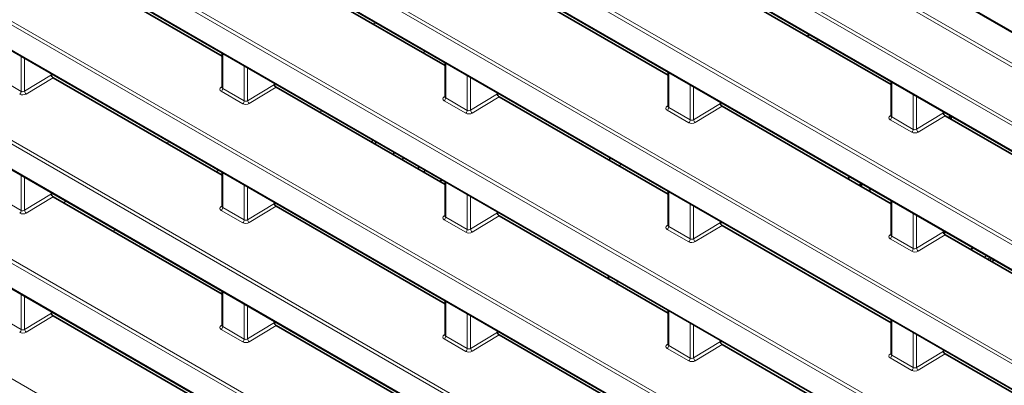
# Model space of a CAD drawing. Header units: millimetres. Extents: x 0 to 1118, y 0 to 864.
# Tile 16 of 256: x 93 to 114, y 195 to 203. Entities that reach past the tile are written whole.
import ezdxf

# ---------------------------------------------------------------- set-up
doc = ezdxf.new("R2010")
doc.units = ezdxf.units.MM

msp = doc.modelspace()

# ---------------------------------------------------------------- linework, layer by layer
at = {"color": 7, "linetype": 'Continuous', "lineweight": 18}
for p, q in [((75.4639, 225.1067), (174.4661, 167.954)), ((175.4502, 166.6235), (75.7966, 224.1523)), ((75.8304, 224.2126), (175.4502, 166.7034)), ((174.4661, 165.9365), (75.4639, 223.0892)), ((75.4978, 223.1495), (174.4999, 165.9968)), ((75.4639, 222.555), (174.4661, 165.4023)), ((174.4661, 163.3848), (75.4639, 220.5375)), ((75.4978, 220.5979), (174.4999, 163.4451)), ((75.4639, 220.0033), (174.4661, 162.8506)), ((174.4661, 160.8331), (75.4639, 217.9859)), ((75.4978, 218.0462), (174.4999, 160.8934)), ((75.4639, 217.4516), (174.4661, 160.2989)), ((174.4661, 158.2814), (75.4639, 215.4342)), ((75.4978, 215.4945), (174.4999, 158.3417)), ((75.4639, 214.8999), (174.4661, 157.7472)), ((174.4661, 155.7297), (75.4639, 212.8825)), ((75.4978, 212.9428), (174.4999, 155.7901)), ((75.4639, 212.3482), (174.4661, 155.1955)), ((174.4661, 153.1781), (75.4639, 210.3308)), ((75.4978, 210.3911), (174.4999, 153.2384)), ((75.4639, 209.7965), (174.4661, 152.6438)), ((75.4978, 207.8394), (174.4999, 150.6867)), ((174.4661, 150.6264), (75.4639, 207.7791)), ((75.4639, 207.2449), (174.4661, 150.0921)), ((75.4978, 205.2877), (174.4999, 148.135)), ((100.2885, 203.0382), (100.3453, 203.071)), ((109.8169, 202.7065), (109.7601, 202.6737)), ((92.7569, 201.5975), (92.7569, 202.3483)), ((97.069, 202.4107), (97.069, 201.6599)), ((101.3492, 202.4258), (101.406, 202.4586)), ((92.827, 202.3078), (92.827, 201.6007)), ((97.5299, 201.3938), (97.5299, 202.1446)), ((97.6, 202.1042), (97.6, 201.397)), ((101.842, 202.207), (101.842, 201.4562)), ((92.827, 201.6007), (93.4032, 201.9504)), ((93.4385, 201.8892), (92.8633, 201.54)), ((102.3029, 201.1901), (102.3029, 201.9409)), ((102.3729, 201.9005), (102.3729, 201.1933)), ((106.615, 202.0033), (106.615, 201.2525)), ((92.2961, 201.8636), (92.7569, 201.5975)), ((97.034, 201.684), (97.0544, 201.6972)), ((97.6, 201.397), (98.1762, 201.7467)), ((98.2115, 201.6855), (97.6362, 201.3363)), ((107.0758, 200.9864), (107.0758, 201.7372)), ((107.1459, 201.6968), (107.1459, 200.9896)), ((111.388, 201.7996), (111.388, 201.0488)), ((97.4961, 201.3335), (97.0352, 201.5996)), ((97.069, 201.6599), (97.5299, 201.3938)), ((101.807, 201.4803), (101.8274, 201.4935)), ((102.3729, 201.1933), (102.9491, 201.5431)), ((102.9845, 201.4818), (102.4092, 201.1326)), ((111.8488, 200.7828), (111.8488, 201.5336)), ((111.9189, 201.4931), (111.9189, 200.7859)), ((102.269, 201.1298), (101.8082, 201.3959)), ((101.842, 201.4562), (102.3029, 201.1901)), ((106.5799, 201.2766), (106.6003, 201.2898)), ((107.1459, 200.9896), (107.7221, 201.3394)), ((107.7574, 201.2781), (107.1822, 200.9289)), ((99.1391, 201.15), (99.196, 201.1828)), ((107.042, 200.9261), (106.5812, 201.1922)), ((106.615, 201.2525), (107.0758, 200.9864)), ((111.3529, 201.0729), (111.3733, 201.0862)), ((111.388, 201.0488), (111.8488, 200.7828)), ((111.9189, 200.7859), (112.4951, 201.1357)), ((112.5304, 201.0744), (111.9552, 200.7253)), ((111.815, 200.7225), (111.3541, 200.9885)), ((95.8683, 200.4865), (95.9252, 200.5193)), ((92.7569, 199.0458), (92.7569, 199.7966)), ((96.9291, 199.8741), (96.9859, 199.907)), ((97.069, 199.859), (97.069, 199.1082)), ((92.827, 199.7562), (92.827, 199.049)), ((97.5299, 198.8421), (97.5299, 199.5929)), ((101.842, 199.6553), (101.842, 198.9045)), ((92.827, 199.049), (93.4032, 199.3987)), ((97.6, 199.5525), (97.6, 198.8453)), ((102.3029, 198.6384), (102.3029, 199.3892)), ((106.615, 199.4516), (106.615, 198.7008)), ((92.2961, 199.3119), (92.7569, 199.0458)), ((93.4385, 199.3375), (92.8633, 198.9883)), ((93.6583, 199.2107), (93.7151, 199.2435)), ((97.6, 198.8453), (98.1762, 199.195)), ((102.3729, 199.3488), (102.3729, 198.6416)), ((107.0758, 198.4348), (107.0758, 199.1855)), ((111.388, 199.2479), (111.388, 198.4971)), ((97.034, 199.1323), (97.0544, 199.1455)), ((97.4961, 198.7818), (97.0352, 199.0479)), ((97.069, 199.1082), (97.5299, 198.8421)), ((98.2115, 199.1338), (97.6362, 198.7846)), ((101.807, 198.9286), (101.8274, 198.9418)), ((102.3729, 198.6416), (102.9491, 198.9914)), ((107.1459, 199.1451), (107.1459, 198.4379)), ((111.8488, 198.2311), (111.8488, 198.9819)), ((111.9189, 198.9414), (111.9189, 198.2342)), ((102.269, 198.5781), (101.8082, 198.8442)), ((101.842, 198.9045), (102.3029, 198.6384)), ((102.9845, 198.9301), (102.4092, 198.5809)), ((106.5799, 198.7249), (106.6003, 198.7382)), ((107.1459, 198.4379), (107.7221, 198.7877)), ((107.7574, 198.7264), (107.1822, 198.3772)), ((94.719, 198.5983), (94.7758, 198.6311)), ((107.042, 198.3745), (106.5812, 198.6405)), ((106.615, 198.7008), (107.0758, 198.4348)), ((111.3529, 198.5212), (111.3733, 198.5345)), ((111.9189, 198.2342), (112.4951, 198.584)), ((112.5304, 198.5228), (111.9552, 198.1736)), ((111.815, 198.1708), (111.3541, 198.4368)), ((111.388, 198.4971), (111.8488, 198.2311)), ((105.5107, 197.5374), (105.5107, 197.4717)), ((97.069, 197.3073), (97.069, 196.5565)), ((92.7569, 196.4941), (92.7569, 197.2449)), ((92.827, 197.2045), (92.827, 196.4973)), ((97.5299, 196.2904), (97.5299, 197.0412)), ((101.842, 197.1036), (101.842, 196.3528)), ((92.827, 196.4973), (93.4032, 196.847)), ((97.6, 197.0008), (97.6, 196.2936)), ((102.3029, 196.0868), (102.3029, 196.8375)), ((106.615, 196.8999), (106.615, 196.1491)), ((92.2961, 196.7602), (92.7569, 196.4941)), ((93.4385, 196.7858), (92.8633, 196.4366)), ((97.6, 196.2936), (98.1762, 196.6434)), ((102.3729, 196.7971), (102.3729, 196.0899)), ((107.0758, 195.8831), (107.0758, 196.6339)), ((111.388, 196.6962), (111.388, 195.9454)), ((97.034, 196.5806), (97.0544, 196.5938)), ((97.4961, 196.2301), (97.0352, 196.4962)), ((97.069, 196.5565), (97.5299, 196.2904)), ((98.2115, 196.5821), (97.6362, 196.2329)), ((102.3729, 196.0899), (102.9491, 196.4397)), ((107.1459, 196.5934), (107.1459, 195.8862)), ((111.8488, 195.6794), (111.8488, 196.4302)), ((101.807, 196.3769), (101.8274, 196.3901)), ((102.269, 196.0264), (101.8082, 196.2925)), ((101.842, 196.3528), (102.3029, 196.0868)), ((102.9845, 196.3784), (102.4092, 196.0292)), ((107.1459, 195.8862), (107.7221, 196.236)), ((111.9189, 196.3897), (111.9189, 195.6825)), ((106.5799, 196.1732), (106.6003, 196.1865)), ((107.042, 195.8228), (106.5812, 196.0888)), ((106.615, 196.1491), (107.0758, 195.8831)), ((107.7574, 196.1748), (107.1822, 195.8256)), ((111.9189, 195.6825), (112.4951, 196.0323)), ((111.3529, 195.9695), (111.3733, 195.9828)), ((111.815, 195.6191), (111.3541, 195.8851)), ((111.388, 195.9454), (111.8488, 195.6794)), ((112.5304, 195.9711), (111.9552, 195.6219))]:
    msp.add_line(p, q, dxfattribs=at)
at = {"color": 7, "linetype": 'Continuous', "lineweight": 35}
for p, q in [((75.4743, 225.0838), (174.4764, 167.9311)), ((75.4743, 222.5321), (174.4764, 165.3794)), ((75.4743, 219.9804), (174.4764, 162.8277)), ((75.4743, 217.4287), (174.4764, 160.276)), ((75.4743, 214.877), (174.4764, 157.7243)), ((75.4743, 212.3253), (174.4764, 155.1726)), ((75.4743, 209.7737), (174.4764, 152.6209)), ((75.4743, 207.222), (174.4764, 150.0692)), ((97.0544, 202.3535), (93.4385, 204.4409)), ((101.8274, 202.1498), (98.2115, 204.2372)), ((106.6003, 201.9461), (102.9845, 204.0335)), ((111.3733, 201.7424), (107.7574, 203.8298)), ((109.6339, 202.8122), (109.5771, 202.7794)), ((97.0544, 202.4191), (97.0544, 201.6813)), ((101.8274, 202.2154), (101.8274, 201.4776)), ((93.4032, 201.9752), (93.4032, 201.9504)), ((97.0544, 199.8018), (93.4385, 201.8892)), ((106.6003, 202.0117), (106.6003, 201.2739)), ((98.1762, 201.7715), (98.1762, 201.7467)), ((101.8274, 199.5981), (98.2115, 201.6855)), ((111.3733, 201.808), (111.3733, 201.0703)), ((102.9491, 201.5678), (102.9491, 201.5431)), ((106.6003, 199.3944), (102.9845, 201.4818)), ((107.7221, 201.3642), (107.7221, 201.3394)), ((111.3733, 199.1907), (107.7574, 201.2781)), ((112.4951, 201.1605), (112.4951, 201.1357)), ((116.1463, 198.987), (112.5304, 201.0744)), ((112.6539, 201.0688), (112.5971, 201.036)), ((112.6614, 200.9988), (112.6614, 201.0645)), ((100.3502, 200.5165), (100.3276, 200.4639)), ((100.7391, 200.292), (100.7165, 200.2394)), ((100.916, 200.1242), (100.9327, 200.1802)), ((97.0544, 199.8674), (97.0544, 199.1296)), ((101.3786, 199.8572), (101.3916, 199.9153)), ((101.7597, 199.7028), (101.7159, 199.6624)), ((101.8274, 199.6637), (101.8274, 198.9259)), ((110.4559, 199.7204), (110.4815, 199.7736)), ((110.7037, 199.5773), (110.718, 199.6347)), ((110.7377, 199.5577), (110.7377, 199.6233)), ((93.4032, 199.4235), (93.4032, 199.3987)), ((106.6003, 199.46), (106.6003, 198.7223)), ((110.891, 199.4691), (110.9479, 199.5019)), ((97.0544, 197.2501), (93.4385, 199.3375)), ((98.1762, 199.2198), (98.1762, 199.195)), ((111.3733, 199.2564), (111.3733, 198.5186)), ((101.8274, 197.0464), (98.2115, 199.1338)), ((102.9491, 199.0161), (102.9491, 198.9914)), ((106.6003, 196.8427), (102.9845, 198.9301)), ((107.7221, 198.8125), (107.7221, 198.7877)), ((111.3733, 196.639), (107.7574, 198.7264)), ((112.4951, 198.6088), (112.4951, 198.584)), ((112.5144, 198.5364), (112.5144, 198.5976)), ((116.1463, 196.4354), (112.5304, 198.5228)), ((113.1311, 198.2416), (113.0743, 198.2088)), ((113.4168, 198.0767), (113.3749, 198.0352)), ((113.4875, 198.0358), (113.4456, 197.9944)), ((113.5224, 198.0157), (113.4805, 197.9743)), ((113.5754, 197.9851), (113.5335, 197.9437)), ((105.3277, 197.643), (105.3277, 197.5774)), ((97.0544, 197.3157), (97.0544, 196.5779)), ((101.8274, 197.112), (101.8274, 196.3742)), ((93.4032, 196.8718), (93.4032, 196.847)), ((106.6003, 196.9084), (106.6003, 196.1706)), ((97.0544, 194.6984), (93.4385, 196.7858)), ((98.1762, 196.6681), (98.1762, 196.6434)), ((111.3733, 196.7047), (111.3733, 195.9669)), ((101.8274, 194.4947), (98.2115, 196.5821)), ((102.9491, 196.4645), (102.9491, 196.4397)), ((106.6003, 194.291), (102.9845, 196.3784)), ((107.7221, 196.2608), (107.7221, 196.236)), ((111.3733, 194.0874), (107.7574, 196.1748)), ((112.4951, 196.0571), (112.4951, 196.0323)), ((116.1463, 193.8837), (112.5304, 195.9711))]:
    msp.add_line(p, q, dxfattribs=at)
at = {"color": 7, "linetype": 'Continuous', "lineweight": 35, "flags": 128}
for points in [[(100.2786, 200.5578), (100.2697, 200.5299), (100.262, 200.5018)], [(101.2537, 199.9293), (101.2614, 199.9574), (101.2703, 199.9853)]]:
    msp.add_lwpolyline(points, dxfattribs=at)
at = {"color": 7, "linetype": 'Continuous', "lineweight": 18}
for centre, radius, start, end in [((97.0495, 201.7073), 0.028, 236.4259, 280.59619), ((92.6797, 201.6012), 0.0773, 304.1588, 357.2848), ((92.908, 201.6079), 0.0813, 185.10775, 236.65068), ((96.9918, 201.6635), 0.0773, 304.1588, 357.2848), ((101.8225, 201.5036), 0.028, 236.4259, 280.59619), ((97.4527, 201.3975), 0.0773, 304.1588, 357.2848), ((97.6809, 201.4042), 0.0813, 185.10775, 236.65068), ((101.7648, 201.4598), 0.0773, 304.1588, 357.2848), ((106.5954, 201.3), 0.028, 236.4259, 280.59619), ((102.2256, 201.1938), 0.0773, 304.1588, 357.2848), ((102.4539, 201.2005), 0.0813, 185.10775, 236.65068), ((106.5378, 201.2562), 0.0773, 304.1588, 357.2848), ((111.3684, 201.0963), 0.028, 236.4259, 280.59619), ((111.3107, 201.0525), 0.0773, 304.1588, 357.2848), ((106.9986, 200.9901), 0.0773, 304.1588, 357.2848), ((107.2269, 200.9968), 0.0813, 185.10775, 236.65068), ((111.7716, 200.7864), 0.0773, 304.1588, 357.2848), ((111.9998, 200.7931), 0.0813, 185.10775, 236.65068), ((92.6797, 199.0495), 0.0773, 304.1588, 357.2848), ((92.908, 199.0562), 0.0813, 185.10775, 236.65068), ((97.0495, 199.1556), 0.028, 236.4259, 280.59619), ((96.9918, 199.1118), 0.0773, 304.1588, 357.2848), ((97.4527, 198.8458), 0.0773, 304.1588, 357.2848), ((97.6809, 198.8525), 0.0813, 185.10775, 236.65068), ((101.8225, 198.952), 0.028, 236.4259, 280.59619), ((101.7648, 198.9081), 0.0773, 304.1588, 357.2848), ((102.2256, 198.6421), 0.0773, 304.1588, 357.2848), ((102.4539, 198.6488), 0.0813, 185.10775, 236.65068), ((106.5954, 198.7483), 0.028, 236.4259, 280.59619), ((106.5378, 198.7045), 0.0773, 304.1588, 357.2848), ((111.3684, 198.5446), 0.028, 236.4259, 280.59619), ((106.9986, 198.4384), 0.0773, 304.1588, 357.2848), ((107.2269, 198.4451), 0.0813, 185.10775, 236.65068), ((111.3107, 198.5008), 0.0773, 304.1588, 357.2848), ((111.7716, 198.2347), 0.0773, 304.1588, 357.2848), ((111.9998, 198.2415), 0.0813, 185.10775, 236.65068), ((92.6797, 196.4978), 0.0773, 304.1588, 357.2848), ((92.908, 196.5045), 0.0813, 185.10775, 236.65068), ((97.0495, 196.6039), 0.028, 236.4259, 280.59619), ((96.9918, 196.5601), 0.0773, 304.1588, 357.2848), ((97.4527, 196.2941), 0.0773, 304.1588, 357.2848), ((97.6809, 196.3008), 0.0813, 185.10775, 236.65068), ((101.8225, 196.4003), 0.028, 236.4259, 280.59619), ((101.7648, 196.3565), 0.0773, 304.1588, 357.2848), ((102.2256, 196.0904), 0.0773, 304.1588, 357.2848), ((102.4539, 196.0971), 0.0813, 185.10775, 236.65068), ((106.5954, 196.1966), 0.028, 236.4259, 280.59619), ((106.5378, 196.1528), 0.0773, 304.1588, 357.2848), ((106.9986, 195.8867), 0.0773, 304.1588, 357.2848), ((107.2269, 195.8935), 0.0813, 185.10775, 236.65068), ((111.3684, 195.9929), 0.028, 236.4259, 280.59619), ((111.3107, 195.9491), 0.0773, 304.1588, 357.2848), ((111.7716, 195.683), 0.0773, 304.1588, 357.2848), ((111.9998, 195.6898), 0.0813, 185.10775, 236.65068)]:
    msp.add_arc(centre, radius, start, end, dxfattribs=at)
at = {"color": 7, "linetype": 'Continuous', "lineweight": 35}
for centre in [(93.4386, 201.93), (98.2115, 201.7264), (102.9845, 201.5227), (107.7575, 201.319), (112.5304, 201.1153), (93.4386, 199.3784), (98.2115, 199.1747), (102.9845, 198.971), (107.7575, 198.7673), (112.5304, 198.5636), (93.4386, 196.8267), (98.2115, 196.623), (102.9845, 196.4193), (107.7575, 196.2156), (112.5304, 196.0119)]:
    msp.add_ellipse(centre, major_axis=(-0.025, 0.0433), ratio=0.5778208, start_param=0.7866614, end_param=2.3566964, dxfattribs=at)
at = {"color": 7, "linetype": 'Continuous', "lineweight": 18}
for centre, major_axis, ratio, start_param, end_param in [((97.1059, 201.6439), (0.1, 0.004), 0.6018966, 2.3498459, 3.9031889), ((97.1044, 201.6838), (0.0499, 0.0041), 0.6250907, 3.089772, 3.8751701), ((92.7938, 201.5816), (0.1, 0.004), 0.6018966, 3.9031889, 5.456532), ((92.7923, 201.6215), (0.0499, 0.0041), 0.6250907, 3.8751701, 5.4285132), ((101.8789, 201.4403), (0.1, 0.004), 0.6018966, 2.3498459, 3.9031889), ((101.8774, 201.4802), (0.0499, 0.0041), 0.6250907, 3.089772, 3.8751701), ((97.5668, 201.3779), (0.1, 0.004), 0.6018966, 3.9031889, 5.456532), ((97.5652, 201.4178), (0.0499, 0.0041), 0.6250907, 3.8751701, 5.4285132), ((106.6519, 201.2366), (0.1, 0.004), 0.6018966, 2.3498459, 3.9031889), ((106.6503, 201.2765), (0.0499, 0.0041), 0.6250907, 3.089772, 3.8751701), ((102.3398, 201.1742), (0.1, 0.004), 0.6018966, 3.9031889, 5.456532), ((102.3382, 201.2141), (0.0499, 0.0041), 0.6250907, 3.8751701, 5.4285132), ((111.4249, 201.0329), (0.1, 0.004), 0.6018966, 2.3498459, 3.9031889), ((111.4233, 201.0728), (0.0499, 0.0041), 0.6250907, 3.089772, 3.8751701), ((107.1127, 200.9705), (0.1, 0.004), 0.6018966, 3.9031889, 5.456532), ((107.1112, 201.0104), (0.0499, 0.0041), 0.6250907, 3.8751701, 5.4285132), ((111.8857, 200.7668), (0.1, 0.004), 0.6018966, 3.9031889, 5.456532), ((111.8842, 200.8067), (0.0499, 0.0041), 0.6250907, 3.8751701, 5.4285132), ((92.7938, 199.0299), (0.1, 0.004), 0.6018966, 3.9031889, 5.456532), ((92.7923, 199.0698), (0.0499, 0.0041), 0.6250907, 3.8751701, 5.4285132), ((97.1059, 199.0923), (0.1, 0.004), 0.6018966, 2.3498459, 3.9031889), ((97.1044, 199.1321), (0.0499, 0.0041), 0.6250907, 3.089772, 3.8751701), ((97.5668, 198.8262), (0.1, 0.004), 0.6018966, 3.9031889, 5.456532), ((97.5652, 198.8661), (0.0499, 0.0041), 0.6250907, 3.8751701, 5.4285132), ((101.8789, 198.8886), (0.1, 0.004), 0.6018966, 2.3498459, 3.9031889), ((101.8774, 198.9285), (0.0499, 0.0041), 0.6250907, 3.089772, 3.8751701), ((102.3398, 198.6225), (0.1, 0.004), 0.6018966, 3.9031889, 5.456532), ((102.3382, 198.6624), (0.0499, 0.0041), 0.6250907, 3.8751701, 5.4285132), ((106.6519, 198.6849), (0.1, 0.004), 0.6018966, 2.3498459, 3.9031889), ((106.6503, 198.7248), (0.0499, 0.0041), 0.6250907, 3.089772, 3.8751701), ((111.4249, 198.4812), (0.1, 0.004), 0.6018966, 2.3498459, 3.9031889), ((111.4233, 198.5211), (0.0499, 0.0041), 0.6250907, 3.089772, 3.8751701), ((107.1127, 198.4188), (0.1, 0.004), 0.6018966, 3.9031889, 5.456532), ((107.1112, 198.4587), (0.0499, 0.0041), 0.6250907, 3.8751701, 5.4285132), ((111.8857, 198.2151), (0.1, 0.004), 0.6018966, 3.9031889, 5.456532), ((111.8842, 198.255), (0.0499, 0.0041), 0.6250907, 3.8751701, 5.4285132), ((92.7938, 196.4782), (0.1, 0.004), 0.6018966, 3.9031889, 5.456532), ((92.7923, 196.5181), (0.0499, 0.0041), 0.6250907, 3.8751701, 5.4285132), ((97.1059, 196.5406), (0.1, 0.004), 0.6018966, 2.3498459, 3.9031889), ((97.1044, 196.5805), (0.0499, 0.0041), 0.6250907, 3.089772, 3.8751701), ((97.5668, 196.2745), (0.1, 0.004), 0.6018966, 3.9031889, 5.456532), ((97.5652, 196.3144), (0.0499, 0.0041), 0.6250907, 3.8751701, 5.4285132), ((101.8789, 196.3369), (0.1, 0.004), 0.6018966, 2.3498459, 3.9031889), ((101.8774, 196.3768), (0.0499, 0.0041), 0.6250907, 3.089772, 3.8751701), ((102.3398, 196.0708), (0.1, 0.004), 0.6018966, 3.9031889, 5.456532), ((102.3382, 196.1107), (0.0499, 0.0041), 0.6250907, 3.8751701, 5.4285132), ((106.6519, 196.1332), (0.1, 0.004), 0.6018966, 2.3498459, 3.9031889), ((106.6503, 196.1731), (0.0499, 0.0041), 0.6250907, 3.089772, 3.8751701), ((107.1127, 195.8671), (0.1, 0.004), 0.6018966, 3.9031889, 5.456532), ((107.1112, 195.907), (0.0499, 0.0041), 0.6250907, 3.8751701, 5.4285132), ((111.4249, 195.9295), (0.1, 0.004), 0.6018966, 2.3498459, 3.9031889), ((111.4233, 195.9694), (0.0499, 0.0041), 0.6250907, 3.089772, 3.8751701), ((111.8857, 195.6635), (0.1, 0.004), 0.6018966, 3.9031889, 5.456532), ((111.8842, 195.7034), (0.0499, 0.0041), 0.6250907, 3.8751701, 5.4285132)]:
    msp.add_ellipse(centre, major_axis=major_axis, ratio=ratio, start_param=start_param, end_param=end_param, dxfattribs=at)
at = {"color": 7, "linetype": 'Continuous', "lineweight": 35}
for points, knots in [([(97.0544, 201.6813), (97.0544, 201.6813), (97.0548, 201.6792), (97.0541, 201.6779), (97.0534, 201.6767)], [0, 0, 0, 0, 0.0077787, 1, 1, 1, 1]), ([(101.8274, 201.4776), (101.8274, 201.4776), (101.8278, 201.4755), (101.8271, 201.4743), (101.8264, 201.473)], [0, 0, 0, 0, 0.0077787, 1, 1, 1, 1]), ([(106.6003, 201.2739), (106.6003, 201.2739), (106.6008, 201.2718), (106.6001, 201.2706), (106.5994, 201.2693)], [0, 0, 0, 0, 0.0077787, 1, 1, 1, 1]), ([(111.3733, 201.0702), (111.3733, 201.0702), (111.3737, 201.0681), (111.373, 201.0669), (111.3724, 201.0657)], [0, 0, 0, 0, 0.0077787, 1, 1, 1, 1]), ([(105.3639, 200.1738), (105.3573, 200.1612), (105.3481, 200.1437), (105.3463, 200.1242), (105.3458, 200.1187)], [0, 0, 0, 0, 0.7177737, 1, 1, 1, 1]), ([(97.0544, 199.1296), (97.0544, 199.1296), (97.0548, 199.1275), (97.0541, 199.1263), (97.0534, 199.125)], [0, 0, 0, 0, 0.0077787, 1, 1, 1, 1]), ([(101.8274, 198.9259), (101.8274, 198.9259), (101.8278, 198.9238), (101.8271, 198.9226), (101.8264, 198.9213)], [0, 0, 0, 0, 0.00777868, 1, 1, 1, 1]), ([(106.6003, 198.7222), (106.6003, 198.7222), (106.6008, 198.7201), (106.6001, 198.7189), (106.5994, 198.7177)], [0, 0, 0, 0, 0.0077787, 1, 1, 1, 1]), ([(111.3733, 198.5185), (111.3733, 198.5185), (111.3737, 198.5164), (111.373, 198.5152), (111.3724, 198.514)], [0, 0, 0, 0, 0.0077787, 1, 1, 1, 1]), ([(97.0544, 196.5779), (97.0544, 196.5779), (97.0548, 196.5758), (97.0541, 196.5746), (97.0534, 196.5733)], [0, 0, 0, 0, 0.00777868, 1, 1, 1, 1]), ([(101.8274, 196.3742), (101.8274, 196.3742), (101.8278, 196.3721), (101.8271, 196.3709), (101.8264, 196.3697)], [0, 0, 0, 0, 0.0077787, 1, 1, 1, 1]), ([(106.6003, 196.1705), (106.6003, 196.1705), (106.6008, 196.1684), (106.6001, 196.1672), (106.5994, 196.166)], [0, 0, 0, 0, 0.0077787, 1, 1, 1, 1]), ([(111.3733, 195.9669), (111.3733, 195.9668), (111.3737, 195.9647), (111.373, 195.9635), (111.3724, 195.9623)], [0, 0, 0, 0, 0.0077787, 1, 1, 1, 1])]:
    msp.add_open_spline(points, degree=3, knots=knots, dxfattribs=at)
at = {"color": 7, "linetype": 'Continuous', "lineweight": 18}
msp.add_open_spline([(105.5635, 199.993), (105.5688, 200.0102), (105.5743, 200.0285), (105.5832, 200.046), (105.5837, 200.047)], degree=3, knots=[0, 0, 0, 0, 0.9467972, 1, 1, 1, 1], dxfattribs=at)

doc.saveas('drawing.dxf')
